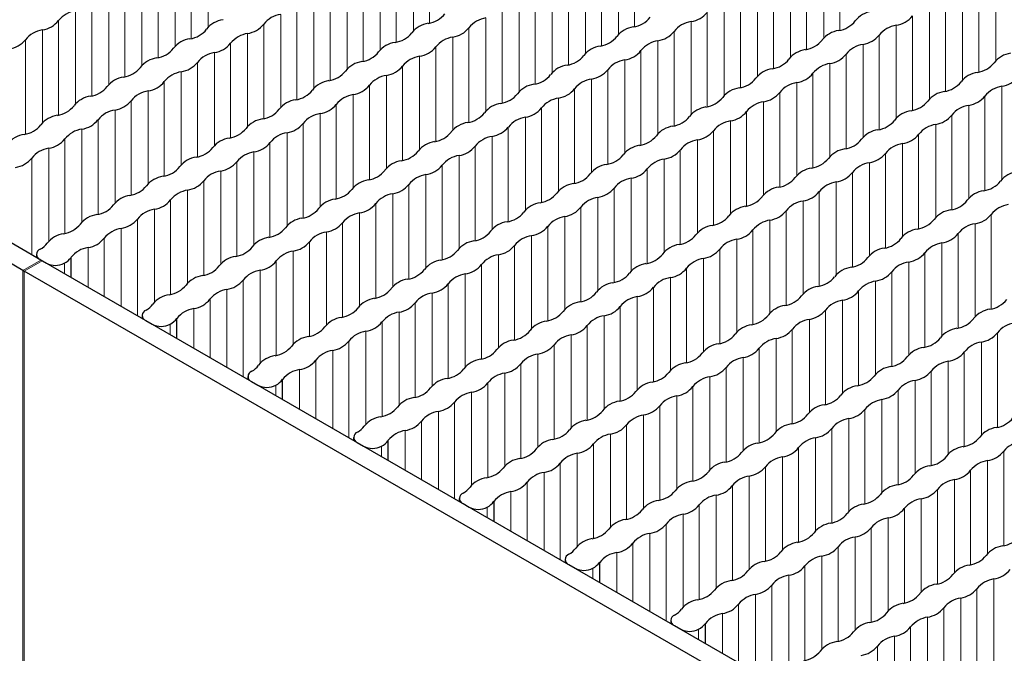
# Paper-space layout 'Blatt4' of a CAD drawing. Header units: millimetres. Extents: x 5 to 418, y 2 to 292.
# Tile 68 of 78: x 264 to 280, y 209 to 219. Entities that reach past the tile are written whole.
import ezdxf

# ---------------------------------------------------------------- set-up
doc = ezdxf.new("R2010")
doc.units = ezdxf.units.MM

psp = doc.layouts.new('Blatt4')

# ---------------------------------------------------------------- linework, layer by layer
at = {"color": 7, "linetype": 'Continuous', "lineweight": 25}
for p, q in [((264.331, 214.845), (241.148, 228.228)), ((264.048, 214.681), (240.865, 228.065)), ((264.261, 214.933), (264.261, 214.885)), ((264.32, 214.851), (264.419, 214.794)), ((264.331, 214.845), (264.351, 214.833)), ((287.534, 201.45), (264.351, 214.833)), ((264.809, 214.569), (264.809, 214.887)), ((264.048, 214.681), (264.068, 214.67)), ((287.251, 201.287), (264.068, 214.67)), ((265.93, 213.969), (265.93, 213.922)), ((265.988, 213.888), (266.087, 213.831)), ((266.477, 213.606), (266.477, 213.924)), ((267.599, 213.006), (267.599, 212.958)), ((268.146, 212.642), (268.146, 212.961)), ((267.657, 212.924), (267.756, 212.867)), ((269.267, 212.043), (269.267, 211.995)), ((269.815, 211.679), (269.815, 211.997)), ((269.326, 211.961), (269.425, 211.904)), ((270.936, 211.079), (270.936, 211.032)), ((270.995, 210.998), (271.094, 210.941)), ((271.484, 210.715), (271.484, 211.034)), ((272.605, 210.116), (272.605, 210.068)), ((272.664, 210.034), (272.763, 209.977)), ((273.153, 209.752), (273.153, 210.071)), ((274.274, 209.153), (274.274, 209.105)), ((274.332, 209.071), (274.431, 209.014)), ((274.821, 208.789), (274.821, 209.107))]:
    psp.add_line(p, q, dxfattribs=at)
at = {"color": 7, "linetype": 'Continuous', "lineweight": 18}
for p, q in [((270.466, 218.588), (270.466, 220.08)), ((266.972, 218.522), (266.972, 219.99)), ((270.211, 218.465), (270.211, 219.933)), ((273.704, 218.531), (273.704, 220.023)), ((276.943, 218.474), (276.943, 219.965)), ((266.704, 218.343), (266.704, 219.835)), ((269.942, 218.286), (269.942, 219.778)), ((273.449, 218.408), (273.449, 219.876)), ((276.688, 218.351), (276.688, 219.818)), ((266.449, 218.22), (266.449, 219.688)), ((269.688, 218.163), (269.688, 219.631)), ((273.181, 218.229), (273.181, 219.721)), ((276.419, 218.172), (276.419, 219.663)), ((266.181, 218.041), (266.181, 219.533)), ((269.419, 217.984), (269.419, 219.476)), ((272.926, 218.106), (272.926, 219.573)), ((276.165, 218.049), (276.165, 219.516)), ((279.403, 217.992), (279.403, 219.459)), ((265.926, 217.918), (265.926, 219.386)), ((269.164, 217.861), (269.164, 219.329)), ((272.658, 217.927), (272.658, 219.418)), ((275.896, 217.87), (275.896, 219.361)), ((279.135, 217.813), (279.135, 219.304)), ((265.657, 217.739), (265.657, 219.231)), ((268.896, 217.682), (268.896, 219.174)), ((272.403, 217.804), (272.403, 219.271)), ((275.641, 217.747), (275.641, 219.214)), ((278.88, 217.69), (278.88, 219.157)), ((265.403, 217.616), (265.403, 219.084)), ((268.641, 217.559), (268.641, 219.026)), ((272.134, 217.625), (272.134, 219.116)), ((275.373, 217.568), (275.373, 219.059)), ((278.611, 217.511), (278.611, 219.002)), ((265.134, 217.437), (265.134, 218.929)), ((268.373, 217.38), (268.373, 218.871)), ((271.88, 217.502), (271.88, 218.969)), ((275.118, 217.445), (275.118, 218.912)), ((278.357, 217.388), (278.357, 218.855)), ((264.879, 217.314), (264.879, 218.782)), ((268.118, 217.257), (268.118, 218.724)), ((271.611, 217.323), (271.611, 218.814)), ((274.85, 217.266), (274.85, 218.757)), ((278.088, 217.209), (278.088, 218.7)), ((264.611, 217.135), (264.611, 218.627)), ((267.849, 217.078), (267.849, 218.569)), ((271.356, 217.2), (271.356, 218.667)), ((274.595, 217.143), (274.595, 218.61)), ((277.833, 217.086), (277.833, 218.553)), ((264.356, 217.012), (264.356, 218.48)), ((267.595, 216.955), (267.595, 218.422)), ((271.088, 217.021), (271.088, 218.512)), ((274.326, 216.964), (274.326, 218.455)), ((277.565, 216.906), (277.565, 218.398)), ((264.087, 216.833), (264.087, 218.324)), ((267.326, 216.776), (267.326, 218.267)), ((270.833, 216.898), (270.833, 218.365)), ((274.072, 216.841), (274.072, 218.308)), ((277.31, 216.783), (277.31, 218.251)), ((267.071, 216.653), (267.071, 218.12)), ((270.31, 216.596), (270.31, 218.063)), ((270.565, 216.719), (270.565, 218.21)), ((273.803, 216.662), (273.803, 218.153)), ((277.042, 216.604), (277.042, 218.096)), ((266.803, 216.474), (266.803, 217.965)), ((270.041, 216.417), (270.041, 217.908)), ((273.548, 216.539), (273.548, 218.006)), ((276.787, 216.481), (276.787, 217.949)), ((266.548, 216.351), (266.548, 217.818)), ((269.787, 216.294), (269.787, 217.761)), ((273.28, 216.359), (273.28, 217.851)), ((276.518, 216.302), (276.518, 217.794)), ((266.279, 216.172), (266.279, 217.663)), ((269.518, 216.115), (269.518, 217.606)), ((273.025, 216.236), (273.025, 217.704)), ((276.264, 216.179), (276.264, 217.647)), ((266.025, 216.049), (266.025, 217.516)), ((269.263, 215.992), (269.263, 217.459)), ((272.757, 216.057), (272.757, 217.549)), ((275.995, 216), (275.995, 217.492)), ((279.502, 216.122), (279.502, 217.59)), ((265.756, 215.87), (265.756, 217.361)), ((268.995, 215.812), (268.995, 217.304)), ((272.502, 215.934), (272.502, 217.402)), ((275.74, 215.877), (275.74, 217.345)), ((278.979, 215.82), (278.979, 217.288)), ((279.234, 215.943), (279.234, 217.435)), ((265.502, 215.747), (265.502, 217.214)), ((268.74, 215.689), (268.74, 217.157)), ((272.233, 215.755), (272.233, 217.247)), ((275.472, 215.698), (275.472, 217.19)), ((278.71, 215.641), (278.71, 217.133)), ((265.233, 215.568), (265.233, 217.059)), ((268.472, 215.51), (268.472, 217.002)), ((271.979, 215.632), (271.979, 217.1)), ((275.217, 215.575), (275.217, 217.043)), ((278.456, 215.518), (278.456, 216.985)), ((264.978, 215.445), (264.978, 216.912)), ((268.217, 215.387), (268.217, 216.855)), ((271.71, 215.453), (271.71, 216.945)), ((274.949, 215.396), (274.949, 216.888)), ((278.187, 215.339), (278.187, 216.83)), ((264.71, 215.265), (264.71, 216.757)), ((267.948, 215.208), (267.948, 216.7)), ((271.455, 215.33), (271.455, 216.798)), ((274.694, 215.273), (274.694, 216.741)), ((277.932, 215.216), (277.932, 216.683)), ((264.455, 215.142), (264.455, 216.61)), ((267.694, 215.085), (267.694, 216.553)), ((271.187, 215.151), (271.187, 216.643)), ((274.425, 215.094), (274.425, 216.586)), ((277.664, 215.037), (277.664, 216.528)), ((264.186, 214.928), (264.186, 216.455)), ((267.425, 214.906), (267.425, 216.398)), ((270.932, 215.028), (270.932, 216.496)), ((274.171, 214.971), (274.171, 216.438)), ((277.409, 214.914), (277.409, 216.381)), ((267.17, 214.783), (267.17, 216.251)), ((270.409, 214.726), (270.409, 216.194)), ((270.664, 214.849), (270.664, 216.341)), ((273.902, 214.792), (273.902, 216.283)), ((277.141, 214.735), (277.141, 216.226)), ((266.902, 214.604), (266.902, 216.096)), ((270.14, 214.547), (270.14, 216.039)), ((273.647, 214.669), (273.647, 216.136)), ((276.886, 214.612), (276.886, 216.079)), ((266.647, 214.481), (266.647, 215.949)), ((269.886, 214.424), (269.886, 215.891)), ((273.379, 214.49), (273.379, 215.981)), ((276.617, 214.433), (276.617, 215.924)), ((266.378, 214.302), (266.378, 215.794)), ((269.617, 214.245), (269.617, 215.736)), ((273.124, 214.367), (273.124, 215.834)), ((276.363, 214.31), (276.363, 215.777)), ((266.124, 214.179), (266.124, 215.647)), ((269.362, 214.122), (269.362, 215.589)), ((272.856, 214.188), (272.856, 215.679)), ((276.094, 214.131), (276.094, 215.622)), ((265.855, 213.965), (265.855, 215.492)), ((269.094, 213.943), (269.094, 215.434)), ((272.601, 214.065), (272.601, 215.532)), ((275.839, 214.008), (275.839, 215.475)), ((279.078, 213.951), (279.078, 215.418)), ((279.333, 214.074), (279.333, 215.565)), ((265.601, 214.112), (265.601, 215.344)), ((268.839, 213.82), (268.839, 215.287)), ((272.332, 213.886), (272.332, 215.377)), ((275.571, 213.829), (275.571, 215.32)), ((278.809, 213.771), (278.809, 215.263)), ((265.332, 214.267), (265.332, 215.189)), ((268.571, 213.641), (268.571, 215.132)), ((272.078, 213.763), (272.078, 215.23)), ((275.316, 213.706), (275.316, 215.173)), ((278.555, 213.648), (278.555, 215.116)), ((265.077, 214.414), (265.077, 215.042)), ((268.316, 213.518), (268.316, 214.985)), ((271.809, 213.584), (271.809, 215.075)), ((275.048, 213.527), (275.048, 215.018)), ((278.286, 213.469), (278.286, 214.961)), ((264.331, 214.845), (264.048, 214.681)), ((264.351, 214.833), (264.068, 214.67)), ((264.702, 214.631), (264.702, 214.794)), ((268.047, 213.339), (268.047, 214.83)), ((271.554, 213.461), (271.554, 214.928)), ((274.793, 213.404), (274.793, 214.871)), ((278.031, 213.346), (278.031, 214.814)), ((264.048, 214.681), (264.048, 134.66)), ((264.068, 214.67), (264.068, 134.649)), ((267.793, 213.216), (267.793, 214.683)), ((271.286, 213.282), (271.286, 214.773)), ((274.524, 213.224), (274.524, 214.716)), ((277.763, 213.167), (277.763, 214.659)), ((267.524, 213.001), (267.524, 214.528)), ((271.031, 213.159), (271.031, 214.626)), ((274.27, 213.101), (274.27, 214.569)), ((277.508, 213.044), (277.508, 214.512)), ((267.269, 213.148), (267.269, 214.381)), ((270.763, 212.98), (270.763, 214.471)), ((274.001, 212.922), (274.001, 214.414)), ((277.24, 212.865), (277.24, 214.357)), ((267.001, 213.303), (267.001, 214.226)), ((270.508, 212.857), (270.508, 214.324)), ((273.746, 212.799), (273.746, 214.267)), ((276.985, 212.742), (276.985, 214.21)), ((266.746, 213.451), (266.746, 214.079)), ((269.985, 212.554), (269.985, 214.022)), ((270.239, 212.677), (270.239, 214.169)), ((273.478, 212.62), (273.478, 214.112)), ((276.716, 212.563), (276.716, 214.055)), ((269.716, 212.375), (269.716, 213.867)), ((273.223, 212.497), (273.223, 213.965)), ((276.462, 212.44), (276.462, 213.908)), ((266.37, 213.667), (266.37, 213.831)), ((269.461, 212.252), (269.461, 213.72)), ((272.955, 212.318), (272.955, 213.81)), ((276.193, 212.261), (276.193, 213.753)), ((269.193, 212.038), (269.193, 213.565)), ((272.7, 212.195), (272.7, 213.663)), ((275.938, 212.138), (275.938, 213.606)), ((279.432, 212.204), (279.432, 213.695)), ((268.938, 212.185), (268.938, 213.418)), ((272.431, 212.016), (272.431, 213.508)), ((275.67, 211.959), (275.67, 213.451)), ((279.177, 212.081), (279.177, 213.548)), ((268.67, 212.34), (268.67, 213.263)), ((272.177, 211.893), (272.177, 213.361)), ((275.415, 211.836), (275.415, 213.303)), ((278.654, 211.779), (278.654, 213.246)), ((278.908, 211.902), (278.908, 213.393)), ((268.415, 212.487), (268.415, 213.116)), ((271.908, 211.714), (271.908, 213.206)), ((275.147, 211.657), (275.147, 213.148)), ((278.385, 211.6), (278.385, 213.091)), ((271.653, 211.591), (271.653, 213.059)), ((274.892, 211.534), (274.892, 213.001)), ((278.13, 211.477), (278.13, 212.944)), ((268.039, 212.704), (268.039, 212.867)), ((271.385, 211.412), (271.385, 212.904)), ((274.623, 211.355), (274.623, 212.846)), ((277.862, 211.298), (277.862, 212.789)), ((271.13, 211.289), (271.13, 212.756)), ((274.369, 211.232), (274.369, 212.699)), ((277.607, 211.175), (277.607, 212.642)), ((270.862, 211.075), (270.862, 212.601)), ((274.1, 211.053), (274.1, 212.544)), ((277.339, 210.996), (277.339, 212.487)), ((270.607, 211.222), (270.607, 212.454)), ((273.845, 210.93), (273.845, 212.397)), ((277.084, 210.873), (277.084, 212.34)), ((270.084, 211.524), (270.084, 212.152)), ((270.338, 211.377), (270.338, 212.299)), ((273.577, 210.751), (273.577, 212.242)), ((276.815, 210.694), (276.815, 212.185)), ((273.322, 210.628), (273.322, 212.095)), ((276.561, 210.571), (276.561, 212.038)), ((269.708, 211.741), (269.708, 211.904)), ((273.054, 210.449), (273.054, 211.94)), ((276.292, 210.392), (276.292, 211.883)), ((272.799, 210.326), (272.799, 211.793)), ((276.037, 210.269), (276.037, 211.736)), ((279.531, 210.334), (279.531, 211.826)), ((272.53, 210.111), (272.53, 211.638)), ((275.769, 210.089), (275.769, 211.581)), ((279.276, 210.211), (279.276, 211.679)), ((272.276, 210.258), (272.276, 211.491)), ((275.514, 209.966), (275.514, 211.434)), ((278.753, 209.909), (278.753, 211.377)), ((279.007, 210.032), (279.007, 211.524)), ((272.007, 210.413), (272.007, 211.336)), ((275.246, 209.787), (275.246, 211.279)), ((278.484, 209.73), (278.484, 211.222)), ((271.752, 210.56), (271.752, 211.189)), ((274.991, 209.664), (274.991, 211.132)), ((278.229, 209.607), (278.229, 211.075)), ((271.377, 210.777), (271.377, 210.941)), ((274.722, 209.485), (274.722, 210.977)), ((277.961, 209.428), (277.961, 210.92)), ((274.468, 209.362), (274.468, 210.83)), ((277.706, 209.305), (277.706, 210.773)), ((274.199, 209.148), (274.199, 210.675)), ((277.438, 209.126), (277.438, 210.618)), ((273.944, 209.295), (273.944, 210.528)), ((277.183, 209.003), (277.183, 210.471)), ((273.676, 209.45), (273.676, 210.373)), ((276.914, 208.824), (276.914, 210.316)), ((273.421, 209.597), (273.421, 210.226)), ((276.66, 208.701), (276.66, 210.168)), ((273.045, 209.814), (273.045, 209.977)), ((276.391, 208.522), (276.391, 210.013)), ((276.136, 208.399), (276.136, 209.866)), ((275.868, 208.185), (275.868, 209.711)), ((279.375, 208.342), (279.375, 209.809)), ((275.613, 208.332), (275.613, 209.564)), ((279.106, 208.163), (279.106, 209.654)), ((275.345, 208.487), (275.345, 209.409)), ((278.852, 208.04), (278.852, 209.507)), ((275.09, 208.634), (275.09, 209.262)), ((278.328, 207.738), (278.328, 209.205)), ((278.583, 207.861), (278.583, 209.352)), ((278.06, 207.559), (278.06, 209.05)), ((274.714, 208.851), (274.714, 209.014)), ((277.805, 207.436), (277.805, 208.903)), ((277.537, 207.221), (277.537, 208.748))]:
    psp.add_line(p, q, dxfattribs=at)
at = {"color": 7, "linetype": 'Continuous', "lineweight": 25}
for centre, radius, start, end in [((264.94, 218.366), 0.42, 98.3461, 141.6485), ((268.179, 218.309), 0.42, 98.3461, 141.6485), ((270.382, 218.999), 0.421, 278.7582, 321.2364), ((274.533, 219.011), 0.406, 278.7655, 321.2291), ((277.505, 218.37), 0.406, 98.3388, 141.6558), ((277.772, 218.954), 0.406, 278.7655, 321.2291), ((264.294, 218.881), 0.406, 278.7656, 321.229), ((267.266, 218.239), 0.406, 98.3389, 141.6557), ((267.533, 218.824), 0.406, 278.7655, 321.2291), ((270.505, 218.182), 0.406, 98.3389, 141.6557), ((271.417, 218.252), 0.42, 98.3461, 141.6485), ((273.743, 218.125), 0.406, 98.339, 141.6557), ((273.62, 218.942), 0.421, 278.7582, 321.2364), ((274.656, 218.194), 0.42, 98.3463, 141.6483), ((276.859, 218.885), 0.421, 278.7581, 321.2366), ((277.894, 218.137), 0.42, 98.3462, 141.6484), ((264.417, 218.064), 0.42, 98.3462, 141.6485), ((266.62, 218.754), 0.421, 278.7581, 321.2366), ((267.656, 218.007), 0.42, 98.3463, 141.6483), ((269.858, 218.697), 0.421, 278.7581, 321.2366), ((270.771, 218.767), 0.406, 278.7656, 321.229), ((273.097, 218.64), 0.421, 278.7582, 321.2364), ((274.01, 218.709), 0.406, 278.7655, 321.2291), ((276.982, 218.068), 0.406, 98.3388, 141.6558), ((277.248, 218.652), 0.406, 278.7655, 321.2292), ((263.771, 218.579), 0.406, 278.7653, 321.2293), ((266.743, 217.937), 0.406, 98.3389, 141.6558), ((267.009, 218.522), 0.406, 278.7655, 321.2291), ((269.981, 217.88), 0.406, 98.3389, 141.6557), ((270.894, 217.949), 0.42, 98.3461, 141.6485), ((273.22, 217.823), 0.406, 98.3389, 141.6557), ((274.133, 217.892), 0.42, 98.3461, 141.6485), ((276.335, 218.583), 0.421, 278.7583, 321.2364), ((277.371, 217.835), 0.42, 98.3463, 141.6484), ((266.097, 218.452), 0.421, 278.7582, 321.2364), ((267.132, 217.705), 0.42, 98.3461, 141.6485), ((269.335, 218.395), 0.421, 278.7582, 321.2364), ((270.371, 217.647), 0.42, 98.3463, 141.6483), ((270.248, 218.464), 0.406, 278.7655, 321.2291), ((272.574, 218.338), 0.421, 278.758, 321.2366), ((273.487, 218.407), 0.406, 278.7655, 321.2291), ((276.458, 217.766), 0.406, 98.3388, 141.6558), ((276.725, 218.35), 0.406, 278.7654, 321.2292), ((279.697, 217.709), 0.406, 98.339, 141.6556), ((266.219, 217.635), 0.406, 98.3389, 141.6557), ((266.486, 218.22), 0.406, 278.7656, 321.2291), ((269.458, 217.578), 0.406, 98.339, 141.6557), ((269.725, 218.162), 0.406, 278.7655, 321.2291), ((272.697, 217.521), 0.406, 98.3389, 141.6557), ((273.609, 217.59), 0.42, 98.3463, 141.6483), ((275.812, 218.281), 0.421, 278.7582, 321.2365), ((276.848, 217.533), 0.42, 98.3461, 141.6485), ((279.051, 218.224), 0.421, 278.7582, 321.2364), ((265.573, 218.15), 0.421, 278.7582, 321.2364), ((266.609, 217.402), 0.42, 98.3461, 141.6485), ((268.812, 218.093), 0.421, 278.7582, 321.2364), ((269.848, 217.345), 0.42, 98.3461, 141.6485), ((272.05, 218.036), 0.421, 278.7582, 321.2364), ((272.963, 218.105), 0.406, 278.7655, 321.2291), ((275.935, 217.464), 0.406, 98.3388, 141.6558), ((276.202, 218.048), 0.406, 278.7655, 321.2291), ((279.174, 217.407), 0.406, 98.3391, 141.6556), ((265.696, 217.333), 0.406, 98.339, 141.6556), ((265.963, 217.917), 0.406, 278.7656, 321.229), ((268.935, 217.276), 0.406, 98.3389, 141.6557), ((269.201, 217.86), 0.406, 278.7655, 321.2291), ((272.173, 217.219), 0.406, 98.3389, 141.6557), ((273.086, 217.288), 0.42, 98.3461, 141.6485), ((275.289, 217.979), 0.421, 278.7583, 321.2364), ((276.325, 217.231), 0.42, 98.3463, 141.6483), ((278.528, 217.922), 0.421, 278.758, 321.2366), ((279.44, 217.991), 0.406, 278.7653, 321.2293), ((265.05, 217.848), 0.421, 278.758, 321.2366), ((266.086, 217.1), 0.42, 98.3462, 141.6485), ((268.289, 217.791), 0.421, 278.758, 321.2366), ((269.324, 217.043), 0.42, 98.3463, 141.6483), ((271.527, 217.734), 0.421, 278.7581, 321.2366), ((272.44, 217.803), 0.406, 278.7656, 321.2291), ((275.412, 217.162), 0.406, 98.3389, 141.6557), ((275.679, 217.746), 0.406, 278.7655, 321.2292), ((278.65, 217.104), 0.406, 98.339, 141.6556), ((279.563, 217.174), 0.42, 98.3465, 141.6482), ((264.527, 217.546), 0.421, 278.7582, 321.2364), ((265.173, 217.031), 0.406, 98.3389, 141.6557), ((265.44, 217.615), 0.406, 278.7653, 321.2293), ((268.412, 216.974), 0.406, 98.3389, 141.6557), ((268.678, 217.558), 0.406, 278.7655, 321.2291), ((271.65, 216.917), 0.406, 98.3389, 141.6557), ((272.563, 216.986), 0.42, 98.3461, 141.6485), ((274.766, 217.677), 0.421, 278.7583, 321.2364), ((275.801, 216.929), 0.42, 98.3461, 141.6485), ((278.004, 217.619), 0.421, 278.7582, 321.2364), ((279.04, 216.872), 0.42, 98.3465, 141.6481), ((278.917, 217.689), 0.406, 278.7653, 321.2293), ((264.65, 216.729), 0.406, 98.3389, 141.6557), ((265.563, 216.798), 0.42, 98.3464, 141.6483), ((267.765, 217.489), 0.421, 278.7582, 321.2364), ((268.801, 216.741), 0.42, 98.3461, 141.6485), ((271.004, 217.432), 0.421, 278.7582, 321.2364), ((271.917, 217.501), 0.406, 278.7655, 321.2291), ((274.889, 216.86), 0.406, 98.3388, 141.6558), ((275.155, 217.444), 0.406, 278.7655, 321.2291), ((278.127, 216.802), 0.406, 98.3391, 141.6556), ((278.394, 217.387), 0.406, 278.7652, 321.2294), ((264.004, 217.244), 0.421, 278.7582, 321.2364), ((264.916, 217.313), 0.406, 278.7653, 321.2293), ((267.888, 216.672), 0.406, 98.3389, 141.6557), ((268.155, 217.256), 0.406, 278.7656, 321.229), ((271.127, 216.615), 0.406, 98.339, 141.6557), ((272.04, 216.684), 0.42, 98.3463, 141.6483), ((274.242, 217.375), 0.421, 278.7581, 321.2365), ((275.278, 216.627), 0.42, 98.3463, 141.6483), ((277.481, 217.317), 0.421, 278.7581, 321.2365), ((278.517, 216.57), 0.42, 98.3464, 141.6483), ((264.126, 216.427), 0.406, 98.3388, 141.6558), ((265.039, 216.496), 0.42, 98.3461, 141.6485), ((267.242, 217.187), 0.421, 278.7582, 321.2364), ((268.278, 216.439), 0.42, 98.3461, 141.6485), ((270.481, 217.13), 0.421, 278.7582, 321.2364), ((271.393, 217.199), 0.406, 278.7655, 321.2291), ((274.365, 216.557), 0.406, 98.3388, 141.6558), ((274.632, 217.142), 0.406, 278.7655, 321.2292), ((277.604, 216.5), 0.406, 98.339, 141.6556), ((277.871, 217.085), 0.406, 278.7653, 321.2293), ((264.393, 217.011), 0.406, 278.7657, 321.2289), ((267.365, 216.37), 0.406, 98.339, 141.6556), ((267.632, 216.954), 0.406, 278.7656, 321.229), ((270.604, 216.313), 0.406, 98.3389, 141.6557), ((271.516, 216.382), 0.42, 98.3461, 141.6485), ((273.719, 217.072), 0.421, 278.7583, 321.2364), ((274.755, 216.325), 0.42, 98.3461, 141.6485), ((276.958, 217.015), 0.421, 278.7582, 321.2364), ((277.993, 216.268), 0.42, 98.3466, 141.6481), ((264.516, 216.194), 0.42, 98.3461, 141.6485), ((266.719, 216.885), 0.421, 278.758, 321.2367), ((267.755, 216.137), 0.42, 98.3462, 141.6485), ((269.957, 216.828), 0.421, 278.758, 321.2366), ((270.87, 216.897), 0.406, 278.7655, 321.2291), ((273.196, 216.77), 0.421, 278.7582, 321.2365), ((273.842, 216.255), 0.406, 98.3388, 141.6558), ((274.109, 216.84), 0.406, 278.7655, 321.2291), ((277.081, 216.198), 0.406, 98.3391, 141.6555), ((277.347, 216.783), 0.406, 278.7653, 321.2293), ((263.87, 216.709), 0.406, 278.7657, 321.2289), ((266.842, 216.068), 0.406, 98.3389, 141.6557), ((267.108, 216.652), 0.406, 278.7653, 321.2293), ((270.08, 216.01), 0.406, 98.3389, 141.6557), ((270.993, 216.08), 0.42, 98.3463, 141.6483), ((273.319, 215.953), 0.406, 98.3388, 141.6558), ((274.232, 216.023), 0.42, 98.3461, 141.6485), ((276.434, 216.713), 0.421, 278.7582, 321.2364), ((277.47, 215.966), 0.42, 98.3464, 141.6483), ((266.196, 216.583), 0.421, 278.7582, 321.2364), ((267.231, 215.835), 0.42, 98.3464, 141.6482), ((269.434, 216.525), 0.421, 278.7582, 321.2364), ((270.47, 215.778), 0.42, 98.3461, 141.6485), ((270.347, 216.595), 0.406, 278.7655, 321.2291), ((272.673, 216.468), 0.421, 278.7583, 321.2364), ((273.586, 216.538), 0.406, 278.7655, 321.2291), ((276.557, 215.896), 0.406, 98.3391, 141.6556), ((276.824, 216.481), 0.406, 278.7653, 321.2293), ((279.796, 215.839), 0.406, 98.3388, 141.6558), ((266.318, 215.766), 0.406, 98.3389, 141.6557), ((266.585, 216.35), 0.406, 278.7653, 321.2293), ((269.557, 215.708), 0.406, 98.3389, 141.6557), ((269.824, 216.293), 0.406, 278.7656, 321.2291), ((272.796, 215.651), 0.406, 98.3389, 141.6557), ((273.708, 215.721), 0.42, 98.3463, 141.6483), ((275.911, 216.411), 0.421, 278.7581, 321.2366), ((276.947, 215.663), 0.42, 98.3466, 141.6481), ((279.15, 216.354), 0.421, 278.7582, 321.2365), ((265.672, 216.281), 0.421, 278.7582, 321.2364), ((266.708, 215.533), 0.42, 98.3461, 141.6485), ((268.911, 216.223), 0.421, 278.7582, 321.2364), ((269.947, 215.476), 0.42, 98.3461, 141.6485), ((272.149, 216.166), 0.421, 278.7583, 321.2364), ((273.062, 216.236), 0.406, 278.7655, 321.2292), ((276.034, 215.594), 0.406, 98.339, 141.6556), ((276.301, 216.179), 0.406, 278.7653, 321.2293), ((279.273, 215.537), 0.406, 98.3388, 141.6558), ((265.795, 215.463), 0.406, 98.3388, 141.6558), ((266.062, 216.048), 0.406, 278.7657, 321.2289), ((269.034, 215.406), 0.406, 98.339, 141.6556), ((269.3, 215.991), 0.406, 278.7656, 321.229), ((272.272, 215.349), 0.406, 98.3388, 141.6558), ((273.185, 215.419), 0.42, 98.3461, 141.6485), ((275.388, 216.109), 0.421, 278.7582, 321.2364), ((276.424, 215.361), 0.42, 98.3464, 141.6483), ((278.627, 216.052), 0.421, 278.7583, 321.2364), ((265.149, 215.978), 0.421, 278.7582, 321.2364), ((266.185, 215.231), 0.42, 98.3461, 141.6485), ((268.388, 215.921), 0.421, 278.758, 321.2367), ((269.423, 215.174), 0.42, 98.3462, 141.6485), ((271.626, 215.864), 0.421, 278.7581, 321.2365), ((272.539, 215.934), 0.406, 278.7655, 321.2291), ((275.511, 215.292), 0.406, 98.3391, 141.6556), ((275.778, 215.876), 0.406, 278.7653, 321.2293), ((278.749, 215.235), 0.406, 98.3389, 141.6557), ((279.662, 215.304), 0.42, 98.3461, 141.6485), ((265.272, 215.161), 0.406, 98.3388, 141.6558), ((265.539, 215.746), 0.406, 278.7657, 321.2289), ((268.51, 215.104), 0.406, 98.3389, 141.6557), ((268.777, 215.689), 0.406, 278.7653, 321.2293), ((271.749, 215.047), 0.406, 98.3388, 141.6558), ((272.662, 215.116), 0.42, 98.3463, 141.6483), ((274.865, 215.807), 0.421, 278.7581, 321.2365), ((275.9, 215.059), 0.42, 98.3464, 141.6483), ((278.103, 215.75), 0.421, 278.7583, 321.2364), ((279.139, 215.002), 0.42, 98.3459, 141.6487), ((279.016, 215.819), 0.406, 278.7656, 321.229), ((264.749, 214.859), 0.406, 98.339, 141.6556), ((264.626, 215.676), 0.421, 278.7582, 321.2364), ((265.662, 214.929), 0.42, 98.3462, 141.6485), ((267.864, 215.619), 0.421, 278.7582, 321.2364), ((268.9, 214.872), 0.42, 98.3464, 141.6483), ((271.103, 215.562), 0.421, 278.7583, 321.2364), ((272.016, 215.632), 0.406, 278.7655, 321.2292), ((274.988, 214.99), 0.406, 98.339, 141.6556), ((275.254, 215.574), 0.406, 278.7653, 321.2293), ((278.226, 214.933), 0.406, 98.3388, 141.6558), ((278.493, 215.517), 0.406, 278.7657, 321.229), ((264.186, 215.28), 0.297, 297.3504, 325.3281), ((265.015, 215.444), 0.406, 278.7656, 321.2291), ((267.987, 214.802), 0.406, 98.3389, 141.6557), ((268.254, 215.387), 0.406, 278.7653, 321.2293), ((271.226, 214.745), 0.406, 98.3388, 141.6558), ((272.139, 214.814), 0.42, 98.3461, 141.6485), ((274.341, 215.505), 0.421, 278.7582, 321.2364), ((275.377, 214.757), 0.42, 98.3466, 141.6481), ((277.58, 215.448), 0.421, 278.7581, 321.2365), ((278.616, 214.7), 0.42, 98.3461, 141.6485), ((264.351, 214.933), 0.0878, 109.0334, 248.9211), ((265.138, 214.627), 0.42, 98.3462, 141.6485), ((267.341, 215.317), 0.421, 278.7582, 321.2364), ((268.377, 214.57), 0.42, 98.3461, 141.6485), ((270.58, 215.26), 0.421, 278.7583, 321.2364), ((271.492, 215.329), 0.406, 278.7655, 321.2291), ((274.464, 214.688), 0.406, 98.3391, 141.6555), ((274.731, 215.272), 0.406, 278.7653, 321.2293), ((277.703, 214.631), 0.406, 98.3388, 141.6558), ((277.97, 215.215), 0.406, 278.7656, 321.229), ((264.56, 215.067), 0.307, 242.6097, 297.3904), ((264.542, 215.085), 0.332, 298.7027, 323.4073), ((267.464, 214.5), 0.406, 98.3388, 141.6558), ((267.731, 215.085), 0.406, 278.7657, 321.2289), ((270.703, 214.443), 0.406, 98.3389, 141.6557), ((271.615, 214.512), 0.42, 98.3461, 141.6485), ((273.818, 215.203), 0.421, 278.7582, 321.2364), ((274.854, 214.455), 0.42, 98.3464, 141.6483), ((277.057, 215.146), 0.421, 278.7583, 321.2364), ((278.092, 214.398), 0.42, 98.3459, 141.6487), ((266.818, 215.015), 0.421, 278.7582, 321.2364), ((267.854, 214.267), 0.42, 98.3461, 141.6485), ((270.056, 214.958), 0.421, 278.7581, 321.2366), ((270.969, 215.027), 0.406, 278.7656, 321.229), ((273.941, 214.386), 0.406, 98.3391, 141.6556), ((274.208, 214.97), 0.406, 278.7653, 321.2293), ((277.18, 214.329), 0.406, 98.3388, 141.6558), ((277.446, 214.913), 0.406, 278.7657, 321.2289), ((266.941, 214.198), 0.406, 98.3388, 141.6558), ((267.207, 214.782), 0.406, 278.7657, 321.2289), ((270.179, 214.141), 0.406, 98.3389, 141.6558), ((271.092, 214.21), 0.42, 98.3462, 141.6485), ((273.418, 214.084), 0.406, 98.339, 141.6556), ((273.295, 214.901), 0.421, 278.7581, 321.2366), ((274.331, 214.153), 0.42, 98.3466, 141.6481), ((276.533, 214.844), 0.421, 278.7582, 321.2365), ((277.569, 214.096), 0.42, 98.3459, 141.6487), ((266.295, 214.713), 0.421, 278.7582, 321.2364), ((267.33, 213.965), 0.42, 98.3462, 141.6485), ((269.533, 214.656), 0.421, 278.7583, 321.2364), ((270.446, 214.725), 0.406, 278.7653, 321.2293), ((272.772, 214.599), 0.421, 278.7582, 321.2364), ((273.685, 214.668), 0.406, 278.7653, 321.2293), ((276.656, 214.027), 0.406, 98.3388, 141.6558), ((276.923, 214.611), 0.406, 278.7657, 321.229), ((266.417, 213.896), 0.406, 98.339, 141.6556), ((266.684, 214.48), 0.406, 278.7655, 321.2291), ((269.656, 213.839), 0.406, 98.3389, 141.6558), ((270.569, 213.908), 0.42, 98.3464, 141.6483), ((272.895, 213.782), 0.406, 98.3391, 141.6556), ((273.807, 213.851), 0.42, 98.3464, 141.6483), ((276.01, 214.542), 0.421, 278.7583, 321.2364), ((277.046, 213.794), 0.42, 98.3461, 141.6485), ((279.249, 214.484), 0.421, 278.7581, 321.2365), ((266.02, 213.97), 0.0878, 109.0334, 248.9211), ((265.855, 214.317), 0.297, 297.3503, 325.3281), ((266.807, 213.663), 0.42, 98.3462, 141.6485), ((269.01, 214.354), 0.421, 278.7583, 321.2364), ((270.046, 213.606), 0.42, 98.3461, 141.6485), ((269.923, 214.423), 0.406, 278.7653, 321.2294), ((272.248, 214.297), 0.421, 278.7582, 321.2364), ((273.161, 214.366), 0.406, 278.7653, 321.2293), ((276.133, 213.725), 0.406, 98.3389, 141.6557), ((276.4, 214.309), 0.406, 278.7656, 321.229), ((279.372, 213.667), 0.406, 98.3388, 141.6558), ((266.211, 214.122), 0.332, 298.7027, 323.4073), ((269.133, 213.537), 0.406, 98.3387, 141.6559), ((269.399, 214.121), 0.406, 278.7657, 321.229), ((272.371, 213.48), 0.406, 98.3392, 141.6555), ((273.284, 213.549), 0.42, 98.3464, 141.6483), ((275.487, 214.24), 0.421, 278.7583, 321.2364), ((276.523, 213.492), 0.42, 98.3459, 141.6487), ((278.726, 214.182), 0.421, 278.7583, 321.2364), ((266.229, 214.104), 0.307, 242.6097, 297.3904), ((268.487, 214.052), 0.421, 278.7583, 321.2364), ((269.522, 213.304), 0.42, 98.3461, 141.6485), ((271.725, 213.995), 0.421, 278.758, 321.2366), ((272.638, 214.064), 0.406, 278.7654, 321.2292), ((275.61, 213.422), 0.406, 98.3388, 141.6558), ((275.877, 214.007), 0.406, 278.7657, 321.229), ((278.848, 213.365), 0.406, 98.3388, 141.6558), ((279.761, 213.435), 0.42, 98.3464, 141.6483), ((268.609, 213.235), 0.406, 98.3387, 141.6559), ((268.876, 213.819), 0.406, 278.7657, 321.229), ((271.848, 213.178), 0.406, 98.3391, 141.6555), ((272.761, 213.247), 0.42, 98.3464, 141.6482), ((274.964, 213.937), 0.421, 278.7581, 321.2365), ((275.999, 213.19), 0.42, 98.3461, 141.6485), ((278.202, 213.88), 0.421, 278.7582, 321.2365), ((279.115, 213.95), 0.406, 278.7653, 321.2293), ((267.963, 213.75), 0.421, 278.7583, 321.2364), ((268.999, 213.002), 0.42, 98.3462, 141.6485), ((271.202, 213.693), 0.421, 278.7582, 321.2364), ((272.115, 213.762), 0.406, 278.7651, 321.2295), ((275.087, 213.12), 0.406, 98.3388, 141.6558), ((275.353, 213.705), 0.406, 278.7656, 321.229), ((278.325, 213.063), 0.406, 98.3388, 141.6558), ((279.238, 213.133), 0.42, 98.3464, 141.6483), ((268.086, 212.933), 0.406, 98.3389, 141.6557), ((268.353, 213.517), 0.406, 278.7655, 321.2291), ((271.325, 212.875), 0.406, 98.3391, 141.6555), ((272.238, 212.945), 0.42, 98.3466, 141.648), ((274.44, 213.635), 0.421, 278.7583, 321.2364), ((275.476, 212.888), 0.42, 98.3459, 141.6487), ((277.679, 213.578), 0.421, 278.7583, 321.2364), ((278.715, 212.831), 0.42, 98.3466, 141.6481), ((278.592, 213.648), 0.406, 278.7653, 321.2293), ((267.689, 213.006), 0.0878, 109.0335, 248.9209), ((267.524, 213.353), 0.297, 297.3502, 325.3281), ((268.476, 212.7), 0.42, 98.3462, 141.6485), ((270.679, 213.39), 0.421, 278.7582, 321.2364), ((271.591, 213.46), 0.406, 278.7651, 321.2295), ((274.563, 212.818), 0.406, 98.3388, 141.6558), ((274.83, 213.403), 0.406, 278.7657, 321.2289), ((277.802, 212.761), 0.406, 98.3389, 141.6557), ((278.069, 213.346), 0.406, 278.7653, 321.2293), ((267.88, 213.159), 0.332, 298.7026, 323.4074), ((270.802, 212.573), 0.406, 98.339, 141.6557), ((271.714, 212.643), 0.42, 98.3463, 141.6483), ((273.917, 213.333), 0.421, 278.7583, 321.2364), ((274.953, 212.586), 0.42, 98.3459, 141.6487), ((277.156, 213.276), 0.421, 278.7583, 321.2364), ((278.191, 212.528), 0.42, 98.3464, 141.6483), ((267.898, 213.14), 0.307, 242.6097, 297.3904), ((270.155, 213.088), 0.421, 278.7582, 321.2364), ((271.068, 213.158), 0.406, 278.7655, 321.2291), ((274.04, 212.516), 0.406, 98.3389, 141.6557), ((274.307, 213.101), 0.406, 278.7658, 321.2289), ((277.279, 212.459), 0.406, 98.3388, 141.6558), ((277.545, 213.044), 0.406, 278.7653, 321.2293), ((270.278, 212.271), 0.406, 98.339, 141.6556), ((271.191, 212.341), 0.42, 98.3463, 141.6483), ((273.394, 213.031), 0.421, 278.7581, 321.2366), ((274.43, 212.284), 0.42, 98.3459, 141.6487), ((276.632, 212.974), 0.421, 278.7581, 321.2365), ((277.668, 212.226), 0.42, 98.3466, 141.6481), ((269.632, 212.786), 0.421, 278.7582, 321.2364), ((270.545, 212.856), 0.406, 278.7655, 321.2291), ((272.871, 212.729), 0.421, 278.7583, 321.2364), ((273.517, 212.214), 0.406, 98.3389, 141.6558), ((273.784, 212.799), 0.406, 278.7655, 321.2292), ((276.755, 212.157), 0.406, 98.3388, 141.6558), ((277.022, 212.741), 0.406, 278.7653, 321.2293), ((269.755, 211.969), 0.406, 98.3392, 141.6555), ((270.668, 212.039), 0.42, 98.3464, 141.6482), ((272.994, 211.912), 0.406, 98.3389, 141.6558), ((273.906, 211.981), 0.42, 98.3461, 141.6485), ((276.109, 212.672), 0.421, 278.7583, 321.2364), ((277.145, 211.924), 0.42, 98.3464, 141.6483), ((279.348, 212.615), 0.421, 278.7583, 321.2364), ((269.192, 212.39), 0.297, 297.3504, 325.3282), ((270.145, 211.737), 0.42, 98.3464, 141.6482), ((270.022, 212.554), 0.406, 278.7653, 321.2293), ((272.347, 212.427), 0.421, 278.7583, 321.2364), ((273.26, 212.497), 0.406, 278.7654, 321.2292), ((276.232, 211.855), 0.406, 98.3388, 141.6558), ((276.499, 212.439), 0.406, 278.7653, 321.2293), ((279.471, 211.798), 0.406, 98.3389, 141.6557), ((269.358, 212.043), 0.0878, 109.0333, 248.9211), ((269.548, 212.195), 0.332, 298.7019, 323.4082), ((272.47, 211.61), 0.406, 98.3387, 141.6559), ((273.383, 211.679), 0.42, 98.3459, 141.6488), ((275.586, 212.37), 0.421, 278.7583, 321.2364), ((276.622, 211.622), 0.42, 98.3464, 141.6483), ((278.825, 212.313), 0.421, 278.7583, 321.2364), ((269.566, 212.177), 0.307, 242.6096, 297.3905), ((271.824, 212.125), 0.421, 278.7583, 321.2364), ((272.737, 212.194), 0.406, 278.7659, 321.2288), ((275.709, 211.553), 0.406, 98.3389, 141.6557), ((275.976, 212.137), 0.406, 278.7654, 321.2292), ((278.947, 211.496), 0.406, 98.3388, 141.6558), ((279.86, 211.565), 0.42, 98.3464, 141.6483), ((271.947, 211.308), 0.406, 98.3387, 141.6559), ((272.86, 211.377), 0.42, 98.3459, 141.6488), ((275.063, 212.068), 0.421, 278.7581, 321.2366), ((276.098, 211.32), 0.42, 98.3464, 141.6482), ((278.301, 212.011), 0.421, 278.7581, 321.2365), ((279.214, 212.08), 0.406, 278.7653, 321.2293), ((271.301, 211.823), 0.421, 278.7583, 321.2364), ((272.214, 211.892), 0.406, 278.7659, 321.2288), ((275.186, 211.251), 0.406, 98.3389, 141.6558), ((275.452, 211.835), 0.406, 278.7651, 321.2295), ((278.424, 211.194), 0.406, 98.3388, 141.6558), ((279.337, 211.263), 0.42, 98.3466, 141.6481), ((271.424, 211.006), 0.406, 98.3389, 141.6557), ((272.337, 211.075), 0.42, 98.3459, 141.6487), ((274.539, 211.766), 0.421, 278.7583, 321.2364), ((275.575, 211.018), 0.42, 98.3466, 141.648), ((277.778, 211.709), 0.421, 278.7583, 321.2364), ((278.814, 210.961), 0.42, 98.3464, 141.6483), ((278.691, 211.778), 0.406, 278.7653, 321.2293), ((270.861, 211.427), 0.297, 297.3507, 325.3276), ((271.69, 211.59), 0.406, 278.7657, 321.2289), ((274.662, 210.949), 0.406, 98.3389, 141.6558), ((274.929, 211.533), 0.406, 278.7651, 321.2295), ((277.901, 210.892), 0.406, 98.3388, 141.6558), ((278.168, 211.476), 0.406, 278.7653, 321.2293), ((271.026, 211.08), 0.0878, 109.0333, 248.9209), ((271.813, 210.773), 0.42, 98.3459, 141.6487), ((274.016, 211.464), 0.421, 278.7583, 321.2364), ((275.052, 210.716), 0.42, 98.3463, 141.6483), ((277.255, 211.407), 0.421, 278.7583, 321.2364), ((278.29, 210.659), 0.42, 98.3464, 141.6483), ((271.235, 211.214), 0.307, 242.6097, 297.3903), ((271.217, 211.232), 0.332, 298.703, 323.407), ((274.139, 210.647), 0.406, 98.3387, 141.6559), ((274.406, 211.231), 0.406, 278.7655, 321.2291), ((277.378, 210.59), 0.406, 98.3389, 141.6557), ((277.644, 211.174), 0.406, 278.7654, 321.2292), ((273.493, 211.162), 0.421, 278.7583, 321.2364), ((274.529, 210.414), 0.42, 98.3463, 141.6483), ((276.731, 211.105), 0.421, 278.7581, 321.2366), ((277.767, 210.357), 0.42, 98.3464, 141.6482), ((273.616, 210.345), 0.406, 98.3387, 141.6559), ((273.883, 210.929), 0.406, 278.7655, 321.2291), ((276.854, 210.287), 0.406, 98.3389, 141.6558), ((277.121, 210.872), 0.406, 278.7651, 321.2295), ((273.093, 210.043), 0.406, 98.3389, 141.6557), ((272.97, 210.86), 0.421, 278.7583, 321.2364), ((274.005, 210.112), 0.42, 98.3464, 141.6482), ((276.208, 210.802), 0.421, 278.7583, 321.2364), ((277.244, 210.055), 0.42, 98.3466, 141.648), ((279.447, 210.745), 0.421, 278.7583, 321.2364), ((272.53, 210.463), 0.297, 297.3503, 325.328), ((273.359, 210.627), 0.406, 278.7653, 321.2293), ((276.331, 209.985), 0.406, 98.3389, 141.6558), ((276.598, 210.57), 0.406, 278.7651, 321.2295), ((279.57, 209.928), 0.406, 98.3388, 141.6558), ((272.695, 210.116), 0.0878, 109.0334, 248.9213), ((273.482, 209.81), 0.42, 98.3464, 141.6482), ((275.685, 210.5), 0.421, 278.7583, 321.2364), ((276.721, 209.753), 0.42, 98.3463, 141.6483), ((278.924, 210.443), 0.421, 278.7583, 321.2364), ((272.904, 210.25), 0.307, 242.6097, 297.3904), ((272.886, 210.269), 0.332, 298.7026, 323.4074), ((275.808, 209.683), 0.406, 98.3387, 141.6559), ((276.075, 210.268), 0.406, 278.7655, 321.2291), ((279.046, 209.626), 0.406, 98.3389, 141.6557), ((275.162, 210.198), 0.421, 278.7583, 321.2364), ((276.197, 209.451), 0.42, 98.3463, 141.6483), ((278.4, 210.141), 0.421, 278.7581, 321.2366), ((279.313, 210.211), 0.406, 278.7654, 321.2292), ((275.285, 209.381), 0.406, 98.3387, 141.6559), ((275.551, 209.966), 0.406, 278.7655, 321.2291), ((278.523, 209.324), 0.406, 98.3389, 141.6558), ((279.436, 209.393), 0.42, 98.3464, 141.6482), ((274.638, 209.896), 0.421, 278.7583, 321.2364), ((275.674, 209.149), 0.42, 98.3464, 141.6482), ((277.877, 209.839), 0.421, 278.7583, 321.2364), ((278.79, 209.908), 0.406, 278.7651, 321.2295), ((274.761, 209.079), 0.406, 98.3389, 141.6557), ((275.028, 209.664), 0.406, 278.7653, 321.2293), ((278, 209.022), 0.406, 98.3389, 141.6558), ((278.913, 209.091), 0.42, 98.3466, 141.648), ((274.364, 209.153), 0.0878, 109.0333, 248.9209), ((274.199, 209.5), 0.297, 297.3514, 325.3269), ((275.151, 208.846), 0.42, 98.3464, 141.6482), ((277.354, 209.537), 0.421, 278.7583, 321.2364), ((278.389, 208.789), 0.42, 98.3463, 141.6483), ((278.267, 209.606), 0.406, 278.7651, 321.2295), ((274.555, 209.305), 0.332, 298.7035, 323.4066), ((277.477, 208.72), 0.406, 98.3387, 141.6559), ((277.743, 209.304), 0.406, 278.7655, 321.2291), ((274.573, 209.287), 0.307, 242.6098, 297.3902), ((276.83, 209.235), 0.421, 278.7583, 321.2364), ((277.866, 208.487), 0.42, 98.3463, 141.6483), ((276.953, 208.418), 0.406, 98.3387, 141.6559), ((277.22, 209.002), 0.406, 278.7655, 321.2291), ((276.307, 208.933), 0.421, 278.7583, 321.2364)]:
    psp.add_arc(centre, radius, start, end, dxfattribs=at)

doc.saveas('drawing.dxf')
